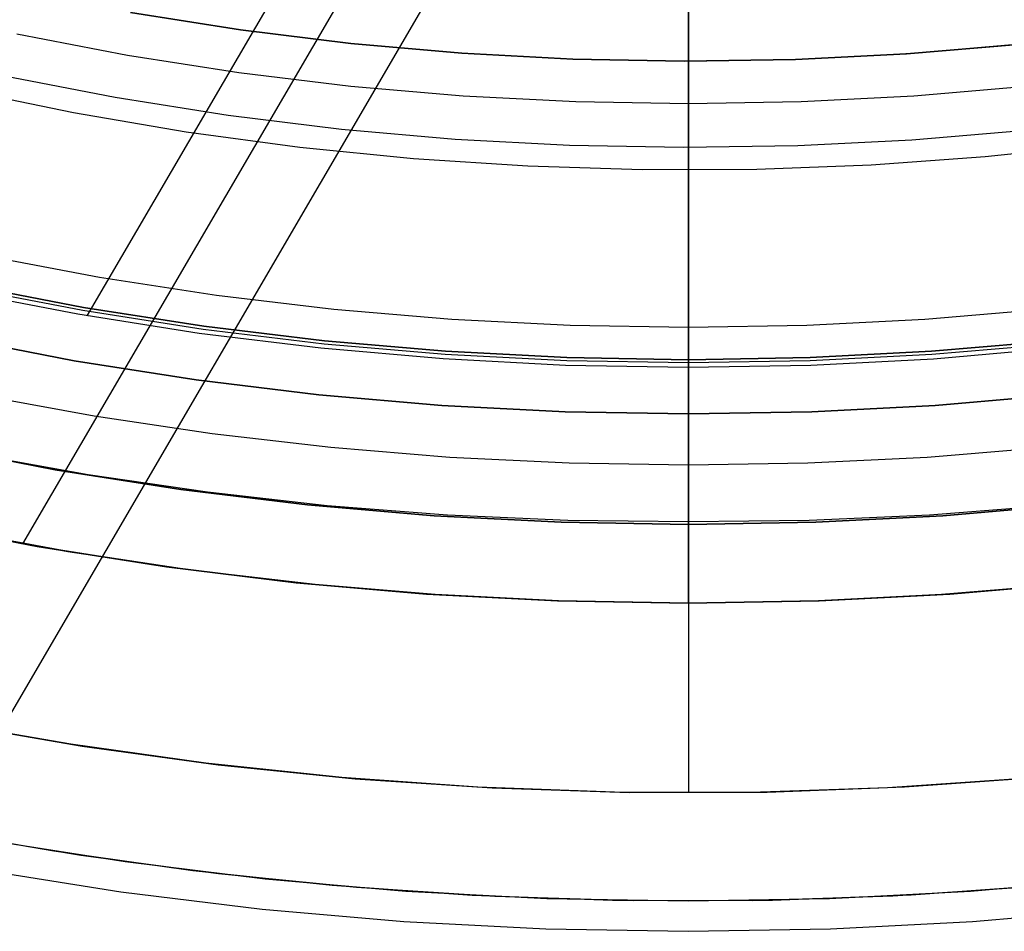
# Model space of a CAD drawing. Header units: millimetres. Extents: x 10802 to 11966, y -167 to 850.
# Tile 33 of 182: x 11370 to 11388, y 407 to 424. Entities that reach past the tile are written whole.
import ezdxf

# ---------------------------------------------------------------- set-up
doc = ezdxf.new("R2010")
doc.units = ezdxf.units.MM
doc.layers.add('1', color=7, linetype='Continuous')
doc.layers.add('color', color=7, linetype='Continuous')

msp = doc.modelspace()

# ---------------------------------------------------------------- linework, layer by layer
at = {"layer": '1', "color": 250, "true_color": 0x111111}
for p, q in [((11382.57, 414.854, 45.792), (11382.57, 455.696, 45.792)), ((11382.57, 417.78, 61.1), (11382.57, 429.695, 61.1)), ((11382.57, 424.557, 238.222), (11382.57, 423.857, 239.218)), ((11382.57, 424.504, 236.634), (11382.57, 423.748, 237.634)), ((11372.216, 423.458, 241.281), (11370.172, 423.851, 241.281)), ((11382.57, 423.857, 239.218), (11382.57, 423.192, 240.238)), ((11382.57, 423.748, 237.634), (11382.57, 423.028, 238.659)), ((11374.272, 423.136, 241.281), (11372.216, 423.458, 241.281)), ((11376.337, 422.885, 241.281), (11374.272, 423.136, 241.281)), ((11382.57, 423.192, 240.238), (11382.57, 422.563, 241.281)), ((11378.411, 422.706, 241.281), (11376.337, 422.885, 241.281)), ((11382.57, 423.028, 238.659), (11382.57, 422.344, 239.708)), ((11388.802, 422.885, 241.281), (11386.729, 422.706, 241.281)), ((11380.489, 422.598, 241.281), (11378.411, 422.706, 241.281)), ((11386.729, 422.706, 241.281), (11384.651, 422.598, 241.281)), ((11382.57, 422.562, 241.281), (11380.489, 422.598, 241.281)), ((11384.651, 422.598, 241.281), (11382.57, 422.562, 241.281)), ((11382.57, 422.563, 241.281), (11382.57, 421.97, 242.345)), ((11382.57, 422.344, 239.708), (11382.57, 421.697, 240.781)), ((11382.57, 421.97, 242.345), (11382.57, 421.415, 243.429)), ((11382.57, 421.697, 240.781), (11382.57, 421.087, 241.875)), ((11382.57, 421.415, 243.429), (11382.57, 420.898, 244.532)), ((11382.57, 421.087, 241.875), (11382.57, 420.516, 242.99)), ((11382.57, 420.898, 244.532), (11382.57, 420.419, 245.652)), ((11382.57, 420.516, 242.99), (11382.57, 419.984, 244.124)), ((11382.57, 420.419, 245.652), (11382.57, 419.98, 246.788)), ((11382.57, 419.984, 244.124), (11382.57, 419.492, 245.276)), ((11382.57, 419.98, 246.788), (11382.57, 419.581, 247.938)), ((11382.57, 419.581, 247.938), (11382.57, 419.222, 249.102)), ((11382.57, 419.492, 245.276), (11382.57, 419.041, 246.445)), ((11369.201, 419.231, 282.75), (11371.405, 418.807, 282.75)), ((11369.201, 419.231, 258.715), (11371.405, 418.807, 258.715)), ((11371.405, 418.807, 270.733), (11369.201, 419.231, 270.733)), ((11371.394, 418.747, 61.1), (11369.188, 419.171, 61.1)), ((11382.57, 419.222, 249.102), (11382.57, 418.903, 250.277)), ((11382.57, 419.041, 246.445), (11382.57, 418.63, 247.628)), ((11382.57, 418.903, 250.277), (11382.57, 418.626, 251.463)), ((11373.613, 418.399, 61.1), (11371.394, 418.747, 61.1)), ((11371.405, 418.807, 282.75), (11373.622, 418.46, 282.75)), ((11371.405, 418.807, 258.715), (11373.622, 418.46, 258.715)), ((11373.622, 418.46, 270.733), (11371.405, 418.807, 270.733)), ((11382.57, 418.63, 247.628), (11382.57, 418.261, 248.825)), ((11382.57, 418.626, 251.463), (11382.57, 418.39, 252.658)), ((11375.843, 418.128, 61.1), (11373.613, 418.399, 61.1)), ((11373.622, 418.46, 282.75), (11375.849, 418.189, 282.75)), ((11373.622, 418.46, 258.715), (11375.849, 418.189, 258.715)), ((11375.849, 418.189, 270.733), (11373.622, 418.46, 270.733)), ((11382.57, 418.39, 252.658), (11382.57, 418.196, 253.86)), ((11368.995, 418.252, 258.714), (11371.233, 417.822, 258.714)), ((11371.233, 417.822, 282.75), (11368.995, 418.252, 282.75)), ((11371.233, 417.822, 270.732), (11368.995, 418.252, 270.732)), ((11375.849, 418.189, 282.75), (11378.085, 417.996, 282.75)), ((11375.849, 418.189, 258.715), (11378.085, 417.996, 258.715)), ((11378.085, 417.996, 270.733), (11375.849, 418.189, 270.733)), ((11382.57, 418.261, 248.825), (11382.57, 417.933, 250.034)), ((11382.57, 418.196, 253.86), (11382.57, 418.044, 255.069)), ((11387.055, 417.996, 282.75), (11389.29, 418.189, 282.75)), ((11387.055, 417.996, 258.715), (11389.29, 418.189, 258.715)), ((11389.29, 418.189, 270.733), (11387.055, 417.996, 270.733)), ((11378.081, 417.935, 61.1), (11375.843, 418.128, 61.1)), ((11378.085, 417.996, 282.75), (11380.326, 417.88, 282.75)), ((11378.085, 417.996, 258.715), (11380.326, 417.88, 258.715)), ((11380.326, 417.88, 270.733), (11378.085, 417.996, 270.733)), ((11382.57, 418.044, 255.069), (11382.57, 417.934, 256.282)), ((11384.814, 417.88, 282.75), (11387.055, 417.996, 282.75)), ((11384.814, 417.88, 258.715), (11387.055, 417.996, 258.715)), ((11387.055, 417.996, 270.733), (11384.814, 417.88, 270.733)), ((11389.297, 418.128, 61.1), (11387.059, 417.935, 61.1)), ((11371.233, 417.822, 258.714), (11373.484, 417.469, 258.714)), ((11373.484, 417.469, 282.75), (11371.233, 417.822, 282.75)), ((11373.484, 417.469, 270.732), (11371.233, 417.822, 270.732)), ((11380.324, 417.819, 61.1), (11378.081, 417.935, 61.1)), ((11382.57, 417.78, 61.1), (11380.324, 417.819, 61.1)), ((11380.326, 417.88, 282.75), (11382.57, 417.841, 282.75)), ((11380.326, 417.88, 258.715), (11382.57, 417.841, 258.715)), ((11382.57, 417.841, 270.733), (11380.326, 417.88, 270.733)), ((11382.57, 417.934, 256.282), (11382.57, 417.866, 257.498)), ((11382.57, 417.933, 250.034), (11382.57, 417.648, 251.254)), ((11382.57, 417.841, 282.75), (11384.814, 417.88, 282.75)), ((11382.57, 417.841, 258.715), (11384.814, 417.88, 258.715)), ((11384.814, 417.88, 270.733), (11382.57, 417.841, 270.733)), ((11382.57, 417.866, 257.498), (11382.57, 417.841, 258.715)), ((11382.57, 416.841, 282.75), (11382.57, 417.841, 282.75)), ((11382.57, 417.841, 282.75), (11382.57, 417.841, 258.715)), ((11384.816, 417.819, 61.1), (11382.57, 417.78, 61.1)), ((11382.57, 417.78, 61.1), (11382.57, 417.678, 61.098)), ((11387.059, 417.935, 61.1), (11384.816, 417.819, 61.1)), ((11382.57, 417.678, 61.098), (11382.57, 417.576, 61.093)), ((11382.57, 417.648, 251.254), (11382.57, 417.406, 252.483)), ((11373.484, 417.469, 258.714), (11375.746, 417.195, 258.714)), ((11375.746, 417.195, 282.75), (11373.484, 417.469, 282.75)), ((11375.746, 417.195, 270.732), (11373.484, 417.469, 270.732)), ((11382.57, 417.576, 61.093), (11382.57, 417.475, 61.084)), ((11382.57, 417.475, 61.084), (11382.57, 417.374, 61.072)), ((11382.57, 417.406, 252.483), (11382.57, 417.206, 253.72)), ((11382.57, 417.374, 61.072), (11382.57, 417.273, 61.057)), ((11382.57, 417.273, 61.057), (11382.57, 417.174, 61.038)), ((11375.746, 417.195, 258.714), (11378.016, 416.998, 258.714)), ((11378.016, 416.998, 282.75), (11375.746, 417.195, 282.75)), ((11378.016, 416.998, 270.732), (11375.746, 417.195, 270.732)), ((11382.57, 417.206, 253.72), (11382.57, 417.05, 254.963)), ((11382.57, 417.174, 61.038), (11382.57, 417.074, 61.015)), ((11382.57, 417.074, 61.015), (11382.57, 416.976, 60.99)), ((11382.57, 417.05, 254.963), (11382.57, 416.937, 256.21)), ((11387.124, 416.998, 258.714), (11389.394, 417.195, 258.714)), ((11389.394, 417.195, 282.75), (11387.124, 416.998, 282.75)), ((11389.394, 417.195, 270.732), (11387.124, 416.998, 270.732)), ((11378.016, 416.998, 258.714), (11380.292, 416.88, 258.714)), ((11380.292, 416.88, 282.75), (11378.016, 416.998, 282.75)), ((11380.292, 416.88, 270.732), (11378.016, 416.998, 270.732)), ((11380.292, 416.88, 258.714), (11382.57, 416.841, 258.714)), ((11382.57, 416.841, 282.75), (11380.292, 416.88, 282.75)), ((11382.57, 416.841, 270.732), (11380.292, 416.88, 270.732)), ((11382.57, 416.976, 60.99), (11382.57, 416.878, 60.96)), ((11382.57, 416.937, 256.21), (11382.57, 416.867, 257.461)), ((11382.57, 416.841, 258.714), (11384.848, 416.88, 258.714)), ((11384.848, 416.88, 282.75), (11382.57, 416.841, 282.75)), ((11384.848, 416.88, 270.732), (11382.57, 416.841, 270.732)), ((11382.57, 416.878, 60.96), (11382.57, 416.782, 60.928)), ((11382.57, 416.867, 257.461), (11382.57, 416.841, 258.714)), ((11384.848, 416.88, 258.714), (11387.124, 416.998, 258.714)), ((11387.124, 416.998, 282.75), (11384.848, 416.88, 282.75)), ((11387.124, 416.998, 270.732), (11384.848, 416.88, 270.732)), ((11382.57, 416.841, 282.75), (11382.57, 416.841, 258.714)), ((11382.57, 416.782, 60.928), (11382.57, 416.687, 60.892)), ((11382.57, 416.687, 60.892), (11382.57, 416.593, 60.853)), ((11382.57, 416.593, 60.853), (11382.57, 416.5, 60.811)), ((11382.57, 416.5, 60.811), (11382.57, 416.409, 60.766)), ((11382.57, 416.409, 60.766), (11382.57, 416.319, 60.718)), ((11382.57, 416.319, 60.718), (11382.57, 416.232, 60.666)), ((11368.575, 416.255, 56.8), (11370.882, 415.811, 56.8)), ((11370.882, 415.811, 58.12), (11368.575, 416.255, 58.12)), ((11370.882, 415.811, 57.46), (11368.575, 416.255, 57.46)), ((11382.57, 416.232, 60.666), (11382.57, 416.146, 60.612)), ((11382.57, 416.146, 60.612), (11382.57, 416.061, 60.555)), ((11369.297, 416.12, 45.792), (11371.487, 415.723, 45.792)), ((11382.57, 416.061, 60.555), (11382.57, 415.979, 60.495)), ((11382.57, 415.979, 60.495), (11382.57, 415.899, 60.432)), ((11370.882, 415.811, 56.8), (11373.203, 415.448, 56.8)), ((11373.203, 415.448, 58.12), (11370.882, 415.811, 58.12)), ((11373.203, 415.448, 57.46), (11370.882, 415.811, 57.46)), ((11382.57, 415.899, 60.432), (11382.57, 415.822, 60.366)), ((11382.57, 415.822, 60.366), (11382.57, 415.746, 60.298)), ((11371.487, 415.723, 45.792), (11373.69, 415.4, 45.792)), ((11382.57, 415.746, 60.298), (11382.57, 415.673, 60.227)), ((11382.57, 415.673, 60.227), (11382.57, 415.602, 60.154)), ((11382.57, 415.602, 60.154), (11382.57, 415.534, 60.079)), ((11373.203, 415.448, 56.8), (11375.535, 415.165, 56.8)), ((11375.535, 415.165, 58.12), (11373.203, 415.448, 58.12)), ((11375.535, 415.165, 57.46), (11373.203, 415.448, 57.46)), ((11382.57, 415.534, 60.079), (11382.57, 415.468, 60.001)), ((11382.57, 415.468, 60.001), (11382.57, 415.406, 59.921)), ((11373.69, 415.4, 45.792), (11375.901, 415.151, 45.792)), ((11382.57, 415.406, 59.921), (11382.57, 415.345, 59.839)), ((11382.57, 415.345, 59.839), (11382.57, 415.288, 59.755)), ((11382.57, 415.288, 59.755), (11382.57, 415.234, 59.669)), ((11382.57, 415.234, 59.669), (11382.57, 415.183, 59.581)), ((11375.535, 415.165, 56.8), (11377.875, 414.962, 56.8)), ((11377.875, 414.962, 58.12), (11375.535, 415.165, 58.12)), ((11377.875, 414.962, 57.46), (11375.535, 415.165, 57.46)), ((11375.901, 415.151, 45.792), (11378.12, 414.977, 45.792)), ((11382.57, 415.183, 59.581), (11382.57, 415.134, 59.491)), ((11382.57, 415.134, 59.491), (11382.57, 415.089, 59.4)), ((11382.57, 415.089, 59.4), (11382.57, 415.047, 59.307)), ((11382.57, 415.047, 59.307), (11382.57, 415.008, 59.213)), ((11387.019, 414.977, 45.792), (11389.238, 415.151, 45.792)), ((11387.264, 414.962, 56.8), (11389.605, 415.165, 56.8)), ((11389.605, 415.165, 58.12), (11387.264, 414.962, 58.12)), ((11389.605, 415.165, 57.46), (11387.264, 414.962, 57.46)), ((11377.875, 414.962, 56.8), (11380.221, 414.841, 56.8)), ((11380.221, 414.841, 58.12), (11377.875, 414.962, 58.12)), ((11380.221, 414.841, 57.46), (11377.875, 414.962, 57.46)), ((11378.12, 414.977, 45.792), (11380.344, 414.878, 45.792)), ((11380.344, 414.878, 45.792), (11382.57, 414.854, 45.792)), ((11382.57, 415.008, 59.213), (11382.57, 414.972, 59.118)), ((11382.57, 414.972, 59.118), (11382.57, 414.94, 59.022)), ((11382.57, 414.94, 59.022), (11382.57, 414.911, 58.924)), ((11382.57, 414.911, 58.924), (11382.57, 414.885, 58.826)), ((11382.57, 414.885, 58.826), (11382.57, 414.862, 58.727)), ((11382.57, 414.854, 45.792), (11384.796, 414.878, 45.792)), ((11384.796, 414.878, 45.792), (11387.019, 414.977, 45.792)), ((11384.919, 414.841, 56.8), (11387.264, 414.962, 56.8)), ((11387.264, 414.962, 58.12), (11384.919, 414.841, 58.12)), ((11387.264, 414.962, 57.46), (11384.919, 414.841, 57.46)), ((11370.633, 414.379, 47.3), (11368.276, 414.832, 47.3)), ((11370.633, 414.379, 56.8), (11368.276, 414.832, 56.8)), ((11370.633, 414.379, 52.05), (11368.276, 414.832, 52.05)), ((11380.221, 414.841, 56.8), (11382.57, 414.8, 56.8)), ((11382.57, 414.8, 58.12), (11380.221, 414.841, 58.12)), ((11382.57, 414.8, 57.46), (11380.221, 414.841, 57.46)), ((11382.57, 414.862, 58.727), (11382.57, 414.843, 58.627)), ((11382.57, 414.802, 45.793), (11382.57, 414.854, 45.792)), ((11382.57, 414.843, 58.627), (11382.57, 414.828, 58.526)), ((11382.57, 414.8, 56.8), (11384.919, 414.841, 56.8)), ((11384.919, 414.841, 58.12), (11382.57, 414.8, 58.12)), ((11384.919, 414.841, 57.46), (11382.57, 414.8, 57.46)), ((11382.57, 414.828, 58.526), (11382.57, 414.816, 58.425)), ((11382.57, 414.816, 58.425), (11382.57, 414.807, 58.324)), ((11382.57, 414.807, 58.324), (11382.57, 414.802, 58.222)), ((11382.57, 414.751, 45.796), (11382.57, 414.802, 45.793)), ((11382.57, 414.802, 58.222), (11382.57, 414.8, 58.12)), ((11382.57, 413.346, 56.8), (11382.57, 414.8, 56.8)), ((11382.57, 414.8, 58.12), (11382.57, 414.8, 56.8)), ((11382.57, 414.7, 45.8), (11382.57, 414.751, 45.796)), ((11382.57, 414.649, 45.806), (11382.57, 414.7, 45.8)), ((11382.57, 414.598, 45.814), (11382.57, 414.649, 45.806)), ((11382.57, 414.547, 45.824), (11382.57, 414.598, 45.814)), ((11382.57, 414.497, 45.835), (11382.57, 414.547, 45.824)), ((11373.003, 414.008, 47.3), (11370.633, 414.379, 47.3)), ((11373.003, 414.008, 56.8), (11370.633, 414.379, 56.8)), ((11373.003, 414.008, 52.05), (11370.633, 414.379, 52.05)), ((11382.57, 414.447, 45.848), (11382.57, 414.497, 45.835)), ((11382.57, 414.398, 45.863), (11382.57, 414.447, 45.848)), ((11382.57, 414.349, 45.879), (11382.57, 414.398, 45.863)), ((11382.57, 414.301, 45.897), (11382.57, 414.349, 45.879)), ((11382.57, 414.253, 45.917), (11382.57, 414.301, 45.897)), ((11382.57, 414.206, 45.938), (11382.57, 414.253, 45.917)), ((11382.57, 414.16, 45.961), (11382.57, 414.206, 45.938)), ((11382.57, 414.115, 45.986), (11382.57, 414.16, 45.961)), ((11375.385, 413.719, 47.3), (11373.003, 414.008, 47.3)), ((11375.385, 413.719, 56.8), (11373.003, 414.008, 56.8)), ((11375.385, 413.719, 52.05), (11373.003, 414.008, 52.05)), ((11382.57, 414.071, 46.012), (11382.57, 414.115, 45.986)), ((11382.57, 414.027, 46.039), (11382.57, 414.071, 46.012)), ((11382.57, 413.984, 46.068), (11382.57, 414.027, 46.039)), ((11382.57, 413.943, 46.099), (11382.57, 413.984, 46.068)), ((11382.57, 413.902, 46.13), (11382.57, 413.943, 46.099)), ((11382.57, 413.863, 46.164), (11382.57, 413.902, 46.13)), ((11382.57, 413.825, 46.198), (11382.57, 413.863, 46.164)), ((11382.57, 413.788, 46.234), (11382.57, 413.825, 46.198)), ((11382.57, 413.752, 46.271), (11382.57, 413.788, 46.234)), ((11377.775, 413.512, 47.3), (11375.385, 413.719, 47.3)), ((11377.775, 413.512, 56.8), (11375.385, 413.719, 56.8)), ((11377.775, 413.512, 52.05), (11375.385, 413.719, 52.05)), ((11382.57, 413.718, 46.309), (11382.57, 413.752, 46.271)), ((11382.57, 413.684, 46.348), (11382.57, 413.718, 46.309)), ((11382.57, 413.653, 46.389), (11382.57, 413.684, 46.348)), ((11382.57, 413.622, 46.43), (11382.57, 413.653, 46.389)), ((11382.57, 413.593, 46.473), (11382.57, 413.622, 46.43)), ((11382.57, 413.566, 46.517), (11382.57, 413.593, 46.473)), ((11389.755, 413.719, 47.3), (11387.365, 413.512, 47.3)), ((11389.755, 413.719, 56.8), (11387.365, 413.512, 56.8)), ((11389.755, 413.719, 52.05), (11387.365, 413.512, 52.05)), ((11380.171, 413.388, 47.3), (11377.775, 413.512, 47.3)), ((11380.171, 413.388, 56.8), (11377.775, 413.512, 56.8)), ((11380.171, 413.388, 52.05), (11377.775, 413.512, 52.05)), ((11382.57, 413.54, 46.561), (11382.57, 413.566, 46.517)), ((11382.57, 413.515, 46.606), (11382.57, 413.54, 46.561)), ((11382.57, 413.492, 46.652), (11382.57, 413.515, 46.606)), ((11382.57, 413.471, 46.699), (11382.57, 413.492, 46.652)), ((11382.57, 413.451, 46.747), (11382.57, 413.471, 46.699)), ((11382.57, 413.433, 46.795), (11382.57, 413.451, 46.747)), ((11382.57, 413.417, 46.844), (11382.57, 413.433, 46.795)), ((11382.57, 413.402, 46.893), (11382.57, 413.417, 46.844)), ((11387.365, 413.512, 47.3), (11384.969, 413.388, 47.3)), ((11387.365, 413.512, 56.8), (11384.969, 413.388, 56.8)), ((11387.365, 413.512, 52.05), (11384.969, 413.388, 52.05)), ((11382.57, 413.346, 47.3), (11380.171, 413.388, 47.3)), ((11382.57, 413.346, 56.8), (11380.171, 413.388, 56.8)), ((11382.57, 413.346, 52.05), (11380.171, 413.388, 52.05)), ((11382.57, 413.389, 46.943), (11382.57, 413.402, 46.893)), ((11382.57, 413.378, 46.993), (11382.57, 413.389, 46.943)), ((11384.969, 413.388, 47.3), (11382.57, 413.346, 47.3)), ((11384.969, 413.388, 56.8), (11382.57, 413.346, 56.8)), ((11384.969, 413.388, 52.05), (11382.57, 413.346, 52.05)), ((11382.57, 413.368, 47.044), (11382.57, 413.378, 46.993)), ((11382.57, 413.36, 47.095), (11382.57, 413.368, 47.044)), ((11382.57, 413.354, 47.146), (11382.57, 413.36, 47.095)), ((11382.57, 413.35, 47.197), (11382.57, 413.354, 47.146)), ((11382.57, 413.347, 47.248), (11382.57, 413.35, 47.197)), ((11382.57, 413.346, 47.3), (11382.57, 413.347, 47.248)), ((11382.57, 413.346, 56.8), (11382.57, 413.346, 47.3))]:
    msp.add_line(p, q, dxfattribs=at)
at = {"layer": '1', "color": 29, "true_color": 0x4d342b}
for p, q in [((11381.035, 432.875, 42.462), (11370.281, 414.441, 42.462)), ((11379.797, 432.928, 76.062), (11371.467, 418.649, 76.062)), ((11382.626, 432.851, 34.462), (11368.783, 409.124, 34.462)), ((11374.32, 423.921, 70.562), (11372.277, 424.243, 70.562)), ((11376.372, 423.67, 70.562), (11374.32, 423.921, 70.562)), ((11378.433, 423.49, 70.562), (11376.372, 423.67, 70.562)), ((11388.759, 423.669, 70.562), (11386.698, 423.49, 70.562)), ((11380.498, 423.382, 70.562), (11378.433, 423.49, 70.562)), ((11386.698, 423.49, 70.562), (11384.633, 423.382, 70.562)), ((11382.565, 423.346, 70.562), (11380.498, 423.382, 70.562)), ((11384.633, 423.382, 70.562), (11382.565, 423.346, 70.562)), ((11369.551, 419.77, 65.657), (11371.698, 419.365, 65.657)), ((11371.698, 419.365, 65.657), (11373.857, 419.033, 65.657)), ((11371.3, 418.678, 76.062), (11369.077, 419.109, 76.062)), ((11373.857, 419.033, 65.657), (11376.027, 418.774, 65.657)), ((11376.027, 418.774, 65.657), (11378.204, 418.589, 65.657)), ((11386.934, 418.589, 65.657), (11389.109, 418.774, 65.657)), ((11373.536, 418.325, 76.062), (11371.3, 418.678, 76.062)), ((11378.204, 418.589, 65.657), (11380.385, 418.478, 65.657)), ((11384.753, 418.478, 65.657), (11386.934, 418.589, 65.657)), ((11375.784, 418.051, 76.062), (11373.536, 418.325, 76.062)), ((11380.385, 418.478, 65.657), (11382.57, 418.441, 65.657)), ((11382.57, 418.441, 65.657), (11384.753, 418.478, 65.657)), ((11382.57, 418.441, 65.657), (11382.57, 413.346, 60.562)), ((11378.04, 417.854, 76.062), (11375.784, 418.051, 76.062)), ((11389.346, 418.05, 76.062), (11387.09, 417.853, 76.062)), ((11380.301, 417.736, 76.062), (11378.04, 417.854, 76.062)), ((11387.09, 417.853, 76.062), (11384.829, 417.735, 76.062)), ((11382.565, 417.696, 76.062), (11380.301, 417.736, 76.062)), ((11384.829, 417.735, 76.062), (11382.565, 417.696, 76.062)), ((11371.602, 416.798, 63.109), (11369.435, 417.195, 63.109)), ((11373.781, 416.473, 63.109), (11371.602, 416.798, 63.109)), ((11375.97, 416.22, 63.109), (11373.781, 416.473, 63.109)), ((11378.166, 416.038, 63.109), (11375.97, 416.22, 63.109)), ((11389.166, 416.219, 63.109), (11386.972, 416.038, 63.109)), ((11380.367, 415.93, 63.109), (11378.166, 416.038, 63.109)), ((11386.972, 416.038, 63.109), (11384.772, 415.93, 63.109)), ((11382.57, 415.894, 63.109), (11380.367, 415.93, 63.109)), ((11384.772, 415.93, 63.109), (11382.57, 415.894, 63.109)), ((11368.176, 414.853, 42.462), (11370.547, 414.394, 42.462)), ((11370.547, 414.394, 51.512), (11368.176, 414.853, 51.512)), ((11371.116, 414.297, 60.562), (11368.852, 414.713, 60.562)), ((11371.116, 414.297, 60.065), (11368.852, 414.713, 60.065)), ((11371.116, 414.298, 59.568), (11368.853, 414.715, 59.568)), ((11370.547, 414.394, 42.462), (11372.933, 414.018, 42.462)), ((11372.933, 414.018, 51.512), (11370.547, 414.394, 51.512)), ((11373.392, 413.956, 59.568), (11371.116, 414.298, 59.568)), ((11373.391, 413.955, 60.562), (11371.116, 414.297, 60.562)), ((11373.391, 413.955, 60.065), (11371.116, 414.297, 60.065)), ((11372.933, 414.018, 42.462), (11375.331, 413.724, 42.462)), ((11375.331, 413.724, 51.512), (11372.933, 414.018, 51.512)), ((11375.677, 413.689, 60.562), (11373.391, 413.955, 60.562)), ((11375.677, 413.689, 60.065), (11373.391, 413.955, 60.065)), ((11375.677, 413.69, 59.568), (11373.392, 413.956, 59.568)), ((11375.331, 413.724, 42.462), (11377.737, 413.514, 42.462)), ((11377.737, 413.514, 51.512), (11375.331, 413.724, 51.512)), ((11377.971, 413.499, 59.568), (11375.677, 413.69, 59.568)), ((11377.971, 413.499, 60.562), (11375.677, 413.689, 60.562)), ((11377.971, 413.499, 60.065), (11375.677, 413.689, 60.065)), ((11389.46, 413.689, 59.568), (11387.167, 413.499, 59.568)), ((11389.46, 413.689, 60.562), (11387.167, 413.498, 60.562)), ((11389.46, 413.689, 60.065), (11387.167, 413.498, 60.065)), ((11387.392, 413.514, 42.462), (11389.799, 413.723, 42.462)), ((11389.799, 413.723, 51.512), (11387.392, 413.514, 51.512)), ((11377.737, 413.514, 42.462), (11380.15, 413.388, 42.462)), ((11380.15, 413.388, 51.512), (11377.737, 413.514, 51.512)), ((11380.269, 413.385, 59.568), (11377.971, 413.499, 59.568)), ((11380.269, 413.384, 60.562), (11377.971, 413.499, 60.562)), ((11380.269, 413.384, 60.065), (11377.971, 413.499, 60.065)), ((11387.167, 413.499, 59.568), (11384.87, 413.385, 59.568)), ((11387.167, 413.498, 60.562), (11384.87, 413.384, 60.562)), ((11387.167, 413.498, 60.065), (11384.87, 413.384, 60.065)), ((11384.98, 413.388, 42.462), (11387.392, 413.514, 42.462)), ((11387.392, 413.514, 51.512), (11384.98, 413.388, 51.512)), ((11380.15, 413.388, 42.462), (11382.565, 413.346, 42.462)), ((11382.565, 413.346, 51.512), (11380.15, 413.388, 51.512)), ((11382.57, 413.346, 59.568), (11380.269, 413.385, 59.568)), ((11382.57, 413.346, 60.562), (11380.269, 413.384, 60.562)), ((11382.57, 413.346, 60.065), (11380.269, 413.384, 60.065)), ((11382.565, 413.346, 42.462), (11384.98, 413.388, 42.462)), ((11384.98, 413.388, 51.512), (11382.565, 413.346, 51.512)), ((11384.87, 413.385, 59.568), (11382.57, 413.346, 59.568)), ((11384.87, 413.384, 60.562), (11382.57, 413.346, 60.562)), ((11384.87, 413.384, 60.065), (11382.57, 413.346, 60.065)), ((11382.57, 413.346, 60.562), (11382.57, 413.346, 59.568)), ((11372.171, 408.571, 46.264), (11369.596, 408.977, 46.264)), ((11372.171, 408.571, 34.462), (11369.596, 408.977, 34.462)), ((11372.171, 408.571, 40.363), (11369.596, 408.977, 40.363)), ((11374.758, 408.254, 46.264), (11372.171, 408.571, 46.264)), ((11374.758, 408.254, 34.462), (11372.171, 408.571, 34.462)), ((11374.758, 408.254, 40.363), (11372.171, 408.571, 40.363)), ((11369.5, 408.43, 65.657), (11372.094, 408.021, 65.657)), ((11377.355, 408.028, 46.264), (11374.758, 408.254, 46.264)), ((11377.355, 408.028, 34.462), (11374.758, 408.254, 34.462)), ((11377.355, 408.028, 40.363), (11374.758, 408.254, 40.363)), ((11390.371, 408.253, 46.264), (11387.774, 408.027, 46.264)), ((11390.371, 408.253, 34.462), (11387.774, 408.027, 34.462)), ((11390.371, 408.253, 40.363), (11387.774, 408.027, 40.363)), ((11372.094, 408.021, 65.657), (11374.7, 407.702, 65.657)), ((11379.958, 407.892, 46.264), (11377.355, 408.028, 46.264)), ((11379.958, 407.892, 34.462), (11377.355, 408.028, 34.462)), ((11379.958, 407.892, 40.363), (11377.355, 408.028, 40.363)), ((11387.774, 408.027, 46.264), (11385.171, 407.891, 46.264)), ((11387.774, 408.027, 34.462), (11385.171, 407.891, 34.462)), ((11387.774, 408.027, 40.363), (11385.171, 407.891, 40.363)), ((11382.564, 407.846, 46.264), (11379.958, 407.892, 46.264)), ((11382.564, 407.846, 34.462), (11379.958, 407.892, 34.462)), ((11382.564, 407.846, 40.363), (11379.958, 407.892, 40.363)), ((11385.171, 407.891, 46.264), (11382.564, 407.846, 46.264)), ((11385.171, 407.891, 34.462), (11382.564, 407.846, 34.462)), ((11385.171, 407.891, 40.363), (11382.564, 407.846, 40.363)), ((11374.7, 407.702, 65.657), (11377.316, 407.474, 65.657)), ((11387.812, 407.473, 65.657), (11390.428, 407.701, 65.657)), ((11377.316, 407.474, 65.657), (11379.939, 407.337, 65.657)), ((11385.19, 407.336, 65.657), (11387.812, 407.473, 65.657)), ((11379.939, 407.337, 65.657), (11382.564, 407.291, 65.657)), ((11382.564, 407.291, 65.657), (11385.19, 407.336, 65.657))]:
    msp.add_line(p, q, dxfattribs=at)
at = {"layer": 'color'}
for p, q in [((11382.57, 555.846, 34.462), (11382.57, 409.846, 34.462)), ((11371.168, 410.742, 34.462), (11368.686, 411.179, 34.462)), ((11373.663, 410.392, 34.462), (11371.168, 410.742, 34.462)), ((11376.169, 410.127, 34.462), (11373.663, 410.392, 34.462)), ((11378.683, 409.95, 34.462), (11376.169, 410.127, 34.462)), ((11388.755, 410.109, 34.462), (11386.24, 409.938, 34.462)), ((11381.202, 409.859, 34.462), (11378.683, 409.95, 34.462)), ((11383.722, 409.855, 34.462), (11381.202, 409.859, 34.462)), ((11386.24, 409.938, 34.462), (11383.722, 409.855, 34.462))]:
    msp.add_line(p, q, dxfattribs=at)
at = {"layer": 'color', "color": 254, "true_color": 0xcad1ee}
for p, q in [((11374.3, 423.929, 19.162), (11372.271, 424.25, 19.162)), ((11372.271, 424.25, 17.162), (11374.3, 423.929, 17.162)), ((11374.3, 423.929, 18.162), (11372.271, 424.25, 18.162)), ((11376.339, 423.678, 19.162), (11374.3, 423.929, 19.162)), ((11374.3, 423.929, 17.162), (11376.339, 423.678, 17.162)), ((11376.339, 423.678, 18.162), (11374.3, 423.929, 18.162)), ((11378.385, 423.498, 19.162), (11376.339, 423.678, 19.162)), ((11376.339, 423.678, 17.162), (11378.385, 423.498, 17.162)), ((11378.385, 423.498, 18.162), (11376.339, 423.678, 18.162)), ((11388.642, 423.66, 19.162), (11386.595, 423.486, 19.162)), ((11386.595, 423.486, 17.162), (11388.642, 423.66, 17.162)), ((11388.642, 423.66, 18.162), (11386.595, 423.486, 18.162)), ((11380.436, 423.389, 19.162), (11378.385, 423.498, 19.162)), ((11378.385, 423.498, 17.162), (11380.436, 423.389, 17.162)), ((11380.436, 423.389, 18.162), (11378.385, 423.498, 18.162)), ((11386.595, 423.486, 19.162), (11384.544, 423.383, 19.162)), ((11384.544, 423.383, 17.162), (11386.595, 423.486, 17.162)), ((11386.595, 423.486, 18.162), (11384.544, 423.383, 18.162)), ((11382.49, 423.35, 19.162), (11380.436, 423.389, 19.162)), ((11380.436, 423.389, 17.162), (11382.49, 423.35, 17.162)), ((11382.49, 423.35, 18.162), (11380.436, 423.389, 18.162)), ((11384.544, 423.383, 19.162), (11382.49, 423.35, 19.162)), ((11382.49, 423.35, 17.162), (11384.544, 423.383, 17.162)), ((11384.544, 423.383, 18.162), (11382.49, 423.35, 18.162)), ((11371.988, 422.678, 17.162), (11369.917, 423.079, 17.162)), ((11369.149, 422.829, 21.262), (11371.218, 422.403, 21.262)), ((11369.149, 422.829, 19.162), (11371.218, 422.403, 19.162)), ((11369.149, 422.829, 20.212), (11371.218, 422.403, 20.212)), ((11374.071, 422.349, 17.162), (11371.988, 422.678, 17.162)), ((11371.218, 422.403, 21.262), (11373.301, 422.049, 21.262)), ((11371.218, 422.403, 19.162), (11373.301, 422.049, 19.162)), ((11371.218, 422.403, 20.212), (11373.301, 422.049, 20.212)), ((11376.164, 422.091, 17.162), (11374.071, 422.349, 17.162)), ((11373.301, 422.049, 21.262), (11375.394, 421.766, 21.262)), ((11373.301, 422.049, 19.162), (11375.394, 421.766, 19.162)), ((11373.301, 422.049, 20.212), (11375.394, 421.766, 20.212)), ((11378.265, 421.906, 17.162), (11376.164, 422.091, 17.162)), ((11388.796, 422.073, 17.162), (11386.694, 421.894, 17.162)), ((11380.371, 421.794, 17.162), (11378.265, 421.906, 17.162)), ((11382.479, 421.755, 17.162), (11380.371, 421.794, 17.162)), ((11384.588, 421.788, 17.162), (11382.479, 421.755, 17.162)), ((11386.694, 421.894, 17.162), (11384.588, 421.788, 17.162)), ((11388.047, 421.591, 21.262), (11390.148, 421.815, 21.262)), ((11388.047, 421.591, 19.162), (11390.148, 421.815, 19.162)), ((11388.047, 421.591, 20.212), (11390.148, 421.815, 20.212)), ((11375.394, 421.766, 21.262), (11377.496, 421.556, 21.262)), ((11375.394, 421.766, 19.162), (11377.496, 421.556, 19.162)), ((11375.394, 421.766, 20.212), (11377.496, 421.556, 20.212)), ((11385.94, 421.439, 21.262), (11388.047, 421.591, 21.262)), ((11385.94, 421.439, 19.162), (11388.047, 421.591, 19.162)), ((11385.94, 421.439, 20.212), (11388.047, 421.591, 20.212)), ((11377.496, 421.556, 21.262), (11379.605, 421.418, 21.262)), ((11377.496, 421.556, 19.162), (11379.605, 421.418, 19.162)), ((11377.496, 421.556, 20.212), (11379.605, 421.418, 20.212)), ((11379.605, 421.418, 21.262), (11381.716, 421.352, 21.262)), ((11379.605, 421.418, 19.162), (11381.716, 421.352, 19.162)), ((11379.605, 421.418, 20.212), (11381.716, 421.352, 20.212)), ((11383.829, 421.359, 21.262), (11385.94, 421.439, 21.262)), ((11383.829, 421.359, 19.162), (11385.94, 421.439, 19.162)), ((11383.829, 421.359, 20.212), (11385.94, 421.439, 20.212)), ((11381.716, 421.352, 21.262), (11383.829, 421.359, 21.262)), ((11381.716, 421.352, 19.162), (11383.829, 421.359, 19.162)), ((11381.716, 421.352, 20.212), (11383.829, 421.359, 20.212)), ((11371.168, 410.742, 34.462), (11368.686, 411.179, 34.462)), ((11371.168, 410.742, 24.361), (11368.686, 411.179, 24.361)), ((11368.878, 411.142, 14.26), (11371.378, 410.709, 14.26)), ((11373.663, 410.392, 34.462), (11371.168, 410.742, 34.462)), ((11373.663, 410.392, 24.361), (11371.168, 410.742, 24.361)), ((11371.378, 410.709, 14.26), (11373.891, 410.364, 14.26)), ((11376.169, 410.127, 34.462), (11373.663, 410.392, 34.462)), ((11376.169, 410.127, 24.361), (11373.663, 410.392, 24.361)), ((11373.891, 410.364, 14.26), (11376.415, 410.106, 14.26)), ((11378.683, 409.95, 34.462), (11376.169, 410.127, 34.462)), ((11378.683, 409.95, 24.361), (11376.169, 410.127, 24.361)), ((11376.415, 410.106, 14.26), (11378.946, 409.936, 14.26)), ((11388.755, 410.109, 34.462), (11386.24, 409.938, 34.462)), ((11388.755, 410.109, 24.361), (11386.24, 409.938, 24.361)), ((11386.554, 409.955, 14.26), (11389.085, 410.137, 14.26)), ((11381.202, 409.859, 34.462), (11378.683, 409.95, 34.462)), ((11381.202, 409.859, 24.361), (11378.683, 409.95, 24.361)), ((11378.946, 409.936, 14.26), (11381.482, 409.854, 14.26)), ((11383.722, 409.855, 34.462), (11381.202, 409.859, 34.462)), ((11383.722, 409.855, 24.361), (11381.202, 409.859, 24.361)), ((11381.482, 409.854, 14.26), (11384.019, 409.861, 14.26)), ((11386.24, 409.938, 34.462), (11383.722, 409.855, 34.462)), ((11386.24, 409.938, 24.361), (11383.722, 409.855, 24.361)), ((11384.019, 409.861, 14.26), (11386.554, 409.955, 14.26)), ((11370.855, 408.767, 34.462), (11368.305, 409.215, 34.462)), ((11370.855, 408.767, 23.935), (11368.305, 409.215, 23.935)), ((11371.356, 408.689, 13.408), (11368.831, 409.115, 13.408)), ((11373.419, 408.406, 34.462), (11370.855, 408.767, 34.462)), ((11373.419, 408.406, 23.935), (11370.855, 408.767, 23.935)), ((11373.894, 408.35, 13.408), (11371.356, 408.689, 13.408)), ((11375.994, 408.135, 34.462), (11373.419, 408.406, 34.462)), ((11375.994, 408.135, 23.935), (11373.419, 408.406, 23.935)), ((11376.443, 408.097, 13.408), (11373.894, 408.35, 13.408)), ((11389.233, 408.143, 13.408), (11386.678, 407.959, 13.408)), ((11378.577, 407.953, 34.462), (11375.994, 408.135, 34.462)), ((11378.577, 407.953, 23.935), (11375.994, 408.135, 23.935)), ((11378.998, 407.931, 13.408), (11376.443, 408.097, 13.408)), ((11386.678, 407.959, 13.408), (11384.119, 407.862, 13.408)), ((11388.924, 408.116, 34.462), (11386.341, 407.941, 34.462)), ((11388.924, 408.116, 23.935), (11386.341, 407.941, 23.935)), ((11381.164, 407.859, 34.462), (11378.577, 407.953, 34.462)), ((11381.164, 407.859, 23.935), (11378.577, 407.953, 23.935)), ((11381.558, 407.853, 13.408), (11378.998, 407.931, 13.408)), ((11383.753, 407.855, 34.462), (11381.164, 407.859, 34.462)), ((11383.753, 407.855, 23.935), (11381.164, 407.859, 23.935)), ((11384.119, 407.862, 13.408), (11381.558, 407.853, 13.408)), ((11386.341, 407.941, 34.462), (11383.753, 407.855, 34.462)), ((11386.341, 407.941, 23.935), (11383.753, 407.855, 23.935))]:
    msp.add_line(p, q, dxfattribs=at)

doc.saveas('drawing.dxf')
